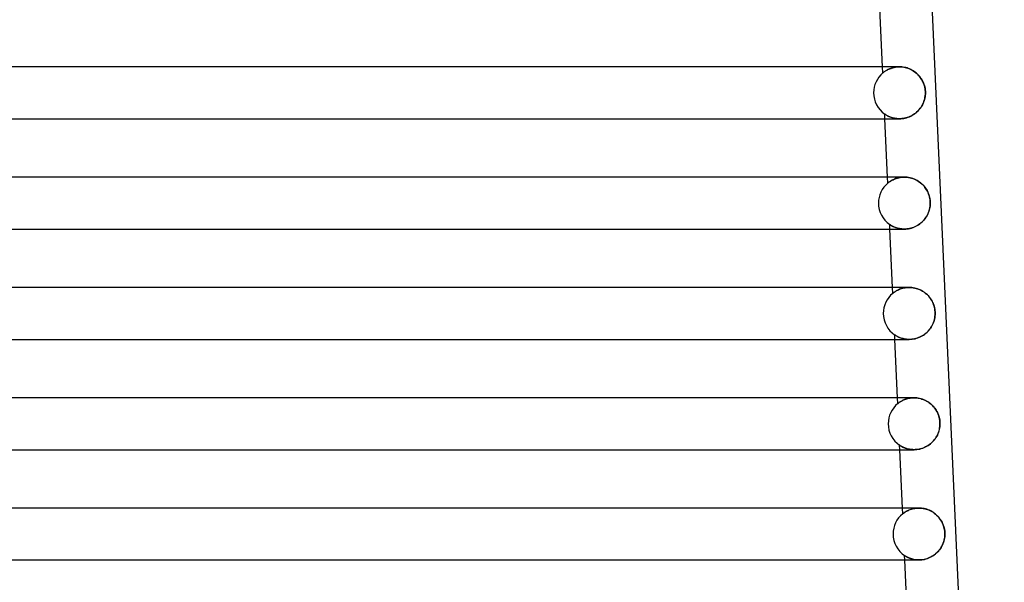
# Model space of a CAD drawing. Header units: millimetres. Extents: x -232 to 232, y -2 to 170.
# Tile 30 of 33: x 114 to 190, y 83 to 127. Entities that reach past the tile are written whole.
import ezdxf

# ---------------------------------------------------------------- set-up
doc = ezdxf.new("R2010")
doc.units = ezdxf.units.MM
doc.layers.add('HIDDEN', color=7, linetype='Continuous')
doc.layers.add('THICK', color=7, linetype='Continuous')

msp = doc.modelspace()

# ---------------------------------------------------------------- linework, layer by layer
at = {"layer": 'HIDDEN'}
for p, q in [((180.462, 122.53), (180.441, 123)), ((181.241, 122.936), (181.334, 122.958)), ((181.37, 122.965), (181.284, 122.947)), ((181.334, 122.958), (181.43, 122.976)), ((181.458, 122.98), (181.37, 122.965)), ((181.43, 122.976), (181.531, 122.989)), ((181.55, 122.991), (181.458, 122.98)), ((181.531, 122.989), (181.634, 122.997)), ((181.644, 122.998), (181.55, 122.991)), ((181.634, 122.997), (181.74, 123)), ((181.74, 123), (181.644, 122.998)), ((181.836, 122.998), (181.74, 123)), ((181.933, 122.991), (181.836, 122.998)), ((182.031, 122.979), (181.933, 122.991)), ((182.13, 122.961), (182.031, 122.979)), ((182.229, 122.939), (182.13, 122.961)), ((180.462, 122.53), (180.469, 122.536)), ((180.469, 122.536), (180.462, 122.53)), ((180.469, 122.536), (180.489, 122.553)), ((180.486, 122.55), (180.469, 122.536)), ((180.512, 122.571), (180.486, 122.55)), ((180.489, 122.553), (180.518, 122.576)), ((180.542, 122.594), (180.512, 122.571)), ((180.518, 122.576), (180.551, 122.602)), ((180.573, 122.618), (180.542, 122.594)), ((180.551, 122.602), (180.588, 122.629)), ((180.609, 122.643), (180.573, 122.618)), ((180.588, 122.629), (180.629, 122.658)), ((180.649, 122.671), (180.609, 122.643)), ((180.629, 122.658), (180.677, 122.689)), ((180.693, 122.699), (180.649, 122.671)), ((180.677, 122.689), (180.729, 122.722)), ((180.742, 122.729), (180.693, 122.699)), ((180.729, 122.722), (180.787, 122.755)), ((180.795, 122.759), (180.742, 122.729)), ((180.787, 122.755), (180.851, 122.788)), ((180.853, 122.79), (180.795, 122.759)), ((180.851, 122.788), (180.919, 122.821)), ((180.915, 122.819), (180.853, 122.79)), ((180.981, 122.848), (180.915, 122.819)), ((180.919, 122.821), (180.992, 122.853)), ((181.051, 122.876), (180.981, 122.848)), ((180.992, 122.853), (181.071, 122.883)), ((181.125, 122.902), (181.051, 122.876)), ((181.071, 122.883), (181.154, 122.911)), ((181.203, 122.926), (181.125, 122.902)), ((181.154, 122.911), (181.241, 122.936)), ((181.284, 122.947), (181.203, 122.926)), ((182.326, 122.912), (182.229, 122.939)), ((182.423, 122.879), (182.326, 122.912)), ((182.518, 122.842), (182.423, 122.879)), ((182.611, 122.8), (182.518, 122.842)), ((182.701, 122.754), (182.611, 122.8)), ((182.789, 122.703), (182.701, 122.754)), ((182.873, 122.647), (182.789, 122.703)), ((182.955, 122.588), (182.873, 122.647)), ((183.033, 122.526), (182.955, 122.588)), ((183.108, 122.459), (183.033, 122.526)), ((183.179, 122.39), (183.108, 122.459)), ((183.246, 122.317), (183.179, 122.39)), ((183.31, 122.24), (183.246, 122.317)), ((183.369, 122.161), (183.31, 122.24)), ((183.425, 122.08), (183.369, 122.161)), ((183.477, 121.995), (183.425, 122.08)), ((183.525, 121.906), (183.477, 121.995)), ((183.569, 121.815), (183.525, 121.906)), ((183.608, 121.721), (183.569, 121.815)), ((183.643, 121.624), (183.608, 121.721)), ((183.673, 121.524), (183.643, 121.624)), ((183.698, 121.422), (183.673, 121.524)), ((183.718, 121.318), (183.698, 121.422)), ((183.712, 120.648), (183.729, 120.764)), ((183.732, 121.213), (183.718, 121.318)), ((183.729, 120.764), (183.74, 120.882)), ((183.74, 121.107), (183.732, 121.213)), ((183.743, 121), (183.74, 121.107)), ((183.74, 120.882), (183.743, 121)), ((183.411, 119.9), (183.472, 119.998)), ((183.472, 119.998), (183.527, 120.099)), ((183.527, 120.099), (183.576, 120.203)), ((183.576, 120.203), (183.619, 120.31)), ((183.619, 120.31), (183.657, 120.42)), ((183.657, 120.42), (183.687, 120.533)), ((183.687, 120.533), (183.712, 120.648)), ((180.613, 119.355), (180.605, 119.36)), ((180.621, 119), (180.605, 119.36)), ((180.605, 119.36), (180.614, 119.354)), ((180.634, 119.341), (180.613, 119.355)), ((180.614, 119.354), (180.638, 119.337)), ((180.663, 119.321), (180.634, 119.341)), ((180.638, 119.337), (180.672, 119.315)), ((180.699, 119.298), (180.663, 119.321)), ((180.672, 119.315), (180.71, 119.291)), ((180.736, 119.275), (180.699, 119.298)), ((180.71, 119.291), (180.753, 119.265)), ((180.777, 119.252), (180.736, 119.275)), ((180.753, 119.265), (180.803, 119.238)), ((180.824, 119.226), (180.777, 119.252)), ((180.803, 119.238), (180.859, 119.208)), ((180.876, 119.2), (180.824, 119.226)), ((180.859, 119.208), (180.922, 119.178)), ((180.932, 119.173), (180.876, 119.2)), ((180.922, 119.178), (180.991, 119.148)), ((180.994, 119.147), (180.932, 119.173)), ((182.522, 119.16), (182.63, 119.209)), ((182.63, 119.209), (182.735, 119.266)), ((182.735, 119.266), (182.836, 119.328)), ((182.836, 119.328), (182.933, 119.395)), ((182.933, 119.395), (183.026, 119.468)), ((183.026, 119.468), (183.113, 119.546)), ((183.113, 119.546), (183.196, 119.628)), ((183.196, 119.628), (183.273, 119.715)), ((183.273, 119.715), (183.345, 119.806)), ((183.345, 119.806), (183.411, 119.9)), ((180.991, 119.148), (181.067, 119.119)), ((181.06, 119.121), (180.994, 119.147)), ((181.131, 119.097), (181.06, 119.121)), ((181.067, 119.119), (181.147, 119.091)), ((181.206, 119.074), (181.131, 119.097)), ((181.147, 119.091), (181.234, 119.066)), ((181.286, 119.053), (181.206, 119.074)), ((181.234, 119.066), (181.326, 119.044)), ((181.369, 119.035), (181.286, 119.053)), ((181.326, 119.044), (181.422, 119.026)), ((181.457, 119.021), (181.369, 119.035)), ((181.422, 119.026), (181.524, 119.012)), ((181.548, 119.009), (181.457, 119.021)), ((181.524, 119.012), (181.631, 119.003)), ((181.643, 119.002), (181.548, 119.009)), ((181.631, 119.003), (181.741, 119)), ((181.74, 119), (181.643, 119.002)), ((181.741, 119), (181.849, 119.003)), ((181.849, 119.003), (181.959, 119.012)), ((181.959, 119.012), (182.072, 119.028)), ((182.072, 119.028), (182.185, 119.05)), ((182.185, 119.05), (182.298, 119.08)), ((182.298, 119.08), (182.411, 119.116)), ((182.411, 119.116), (182.522, 119.16)), ((180.846, 114.037), (180.825, 114.5)), ((180.846, 114.037), (180.849, 114.041)), ((180.85, 114.041), (180.846, 114.037)), ((180.849, 114.041), (180.86, 114.05)), ((180.861, 114.05), (180.85, 114.041)), ((180.86, 114.05), (180.878, 114.064)), ((180.88, 114.066), (180.861, 114.05)), ((180.878, 114.064), (180.903, 114.084)), ((180.906, 114.086), (180.88, 114.066)), ((180.903, 114.084), (180.936, 114.109)), ((180.937, 114.11), (180.906, 114.086)), ((180.936, 114.109), (180.974, 114.137)), ((180.974, 114.136), (180.937, 114.11)), ((180.974, 114.137), (181.019, 114.168)), ((181.015, 114.165), (180.974, 114.136)), ((181.062, 114.196), (181.015, 114.165)), ((181.019, 114.168), (181.071, 114.201)), ((181.114, 114.227), (181.062, 114.196)), ((181.071, 114.201), (181.128, 114.236)), ((181.171, 114.26), (181.114, 114.227)), ((181.128, 114.236), (181.192, 114.271)), ((181.233, 114.292), (181.171, 114.26)), ((181.192, 114.271), (181.261, 114.306)), ((181.301, 114.324), (181.233, 114.292)), ((181.261, 114.306), (181.336, 114.34)), ((181.373, 114.355), (181.301, 114.324)), ((181.336, 114.34), (181.416, 114.372)), ((181.45, 114.385), (181.373, 114.355)), ((181.416, 114.372), (181.502, 114.403)), ((181.532, 114.412), (181.45, 114.385)), ((181.502, 114.403), (181.594, 114.43)), ((181.619, 114.437), (181.532, 114.412)), ((181.594, 114.43), (181.69, 114.454)), ((181.71, 114.458), (181.619, 114.437)), ((181.69, 114.454), (181.791, 114.473)), ((181.806, 114.476), (181.71, 114.458)), ((181.791, 114.473), (181.895, 114.488)), ((181.906, 114.489), (181.806, 114.476)), ((181.895, 114.488), (182.003, 114.497)), ((182.009, 114.497), (181.906, 114.489)), ((182.003, 114.497), (182.115, 114.5)), ((182.114, 114.5), (182.009, 114.497)), ((182.223, 114.497), (182.114, 114.5)), ((182.335, 114.488), (182.223, 114.497)), ((182.447, 114.472), (182.335, 114.488)), ((182.56, 114.45), (182.447, 114.472)), ((182.672, 114.421), (182.56, 114.45)), ((182.784, 114.385), (182.672, 114.421)), ((182.893, 114.342), (182.784, 114.385)), ((183, 114.293), (182.893, 114.342)), ((183.104, 114.238), (183, 114.293)), ((183.204, 114.177), (183.104, 114.238)), ((183.3, 114.111), (183.204, 114.177)), ((183.392, 114.039), (183.3, 114.111)), ((183.479, 113.963), (183.392, 114.039)), ((183.561, 113.882), (183.479, 113.963)), ((183.639, 113.796), (183.561, 113.882)), ((183.711, 113.706), (183.639, 113.796)), ((183.779, 113.612), (183.711, 113.706)), ((183.84, 113.515), (183.779, 113.612)), ((183.896, 113.414), (183.84, 113.515)), ((183.946, 113.309), (183.896, 113.414)), ((183.991, 113.201), (183.946, 113.309)), ((184.029, 113.089), (183.991, 113.201)), ((184.061, 112.975), (184.029, 113.089)), ((184.085, 112.859), (184.061, 112.975)), ((184.104, 112.741), (184.085, 112.859)), ((184.103, 112.258), (184.114, 112.379)), ((184.114, 112.621), (184.104, 112.741)), ((184.118, 112.5), (184.114, 112.621)), ((184.114, 112.379), (184.118, 112.5)), ((183.843, 111.49), (183.897, 111.59)), ((183.897, 111.59), (183.947, 111.692)), ((183.947, 111.692), (183.99, 111.799)), ((183.99, 111.799), (184.028, 111.909)), ((184.028, 111.909), (184.06, 112.022)), ((184.06, 112.022), (184.085, 112.139)), ((184.085, 112.139), (184.103, 112.258)), ((180.997, 110.848), (180.99, 110.854)), ((181.005, 110.5), (180.99, 110.854)), ((180.99, 110.854), (180.998, 110.847)), ((181.017, 110.835), (180.997, 110.848)), ((180.998, 110.847), (181.022, 110.831)), ((181.046, 110.816), (181.017, 110.835)), ((181.022, 110.831), (181.056, 110.809)), ((181.079, 110.795), (181.046, 110.816)), ((183.112, 110.767), (183.212, 110.828)), ((183.212, 110.828), (183.308, 110.896)), ((183.308, 110.896), (183.4, 110.968)), ((183.4, 110.968), (183.487, 111.045)), ((183.487, 111.045), (183.569, 111.126)), ((183.569, 111.126), (183.645, 111.212)), ((183.645, 111.212), (183.717, 111.301)), ((183.717, 111.301), (183.782, 111.394)), ((183.782, 111.394), (183.843, 111.49)), ((181.056, 110.809), (181.096, 110.785)), ((181.114, 110.773), (181.079, 110.795)), ((181.096, 110.785), (181.139, 110.759)), ((181.155, 110.75), (181.114, 110.773)), ((181.139, 110.759), (181.189, 110.732)), ((181.201, 110.725), (181.155, 110.75)), ((181.189, 110.732), (181.245, 110.703)), ((181.252, 110.699), (181.201, 110.725)), ((181.245, 110.703), (181.308, 110.673)), ((181.308, 110.673), (181.252, 110.699)), ((181.369, 110.647), (181.308, 110.673)), ((181.308, 110.673), (181.377, 110.644)), ((181.435, 110.621), (181.369, 110.647)), ((181.377, 110.644), (181.451, 110.615)), ((181.505, 110.597), (181.435, 110.621)), ((181.451, 110.615), (181.531, 110.589)), ((181.58, 110.574), (181.505, 110.597)), ((181.531, 110.589), (181.617, 110.564)), ((181.659, 110.554), (181.58, 110.574)), ((181.617, 110.564), (181.708, 110.543)), ((181.743, 110.536), (181.659, 110.554)), ((181.708, 110.543), (181.803, 110.525)), ((181.831, 110.521), (181.743, 110.536)), ((181.803, 110.525), (181.903, 110.512)), ((181.922, 110.51), (181.831, 110.521)), ((181.903, 110.512), (182.008, 110.503)), ((182.017, 110.502), (181.922, 110.51)), ((182.008, 110.503), (182.116, 110.5)), ((182.115, 110.5), (182.017, 110.502)), ((182.116, 110.5), (182.225, 110.503)), ((182.225, 110.503), (182.336, 110.512)), ((182.336, 110.512), (182.449, 110.528)), ((182.449, 110.528), (182.563, 110.551)), ((182.563, 110.551), (182.676, 110.581)), ((182.676, 110.581), (182.789, 110.617)), ((182.789, 110.617), (182.899, 110.661)), ((182.899, 110.661), (183.007, 110.711)), ((183.007, 110.711), (183.112, 110.767)), ((181.229, 105.545), (181.209, 106)), ((181.229, 105.545), (181.237, 105.551)), ((181.236, 105.55), (181.229, 105.545)), ((181.256, 105.566), (181.236, 105.55)), ((181.237, 105.551), (181.256, 105.566)), ((181.256, 105.566), (181.284, 105.588)), ((181.284, 105.588), (181.256, 105.566)), ((181.284, 105.588), (181.316, 105.613)), ((181.317, 105.613), (181.284, 105.588)), ((181.316, 105.613), (181.352, 105.638)), ((181.354, 105.64), (181.317, 105.613)), ((181.352, 105.638), (181.393, 105.667)), ((181.394, 105.668), (181.354, 105.64)), ((181.393, 105.667), (181.44, 105.697)), ((181.44, 105.698), (181.394, 105.668)), ((181.44, 105.697), (181.492, 105.729)), ((181.492, 105.729), (181.44, 105.698)), ((181.492, 105.729), (181.55, 105.762)), ((181.549, 105.761), (181.492, 105.729)), ((181.611, 105.793), (181.549, 105.761)), ((181.55, 105.762), (181.613, 105.794)), ((181.678, 105.825), (181.611, 105.793)), ((181.613, 105.794), (181.68, 105.826)), ((181.75, 105.856), (181.678, 105.825)), ((181.68, 105.826), (181.753, 105.857)), ((181.827, 105.885), (181.75, 105.856)), ((181.753, 105.857), (181.831, 105.887)), ((181.909, 105.913), (181.827, 105.885)), ((181.831, 105.887), (181.913, 105.914)), ((181.995, 105.937), (181.909, 105.913)), ((181.913, 105.914), (181.999, 105.938)), ((182.087, 105.958), (181.995, 105.937)), ((181.999, 105.938), (182.09, 105.959)), ((182.183, 105.976), (182.087, 105.958)), ((182.09, 105.959), (182.186, 105.976)), ((182.282, 105.989), (182.183, 105.976)), ((182.186, 105.976), (182.284, 105.989)), ((182.385, 105.997), (182.282, 105.989)), ((182.284, 105.989), (182.386, 105.997)), ((182.49, 106), (182.385, 105.997)), ((182.386, 105.997), (182.49, 106)), ((182.595, 105.997), (182.49, 106)), ((182.702, 105.989), (182.595, 105.997)), ((182.809, 105.974), (182.702, 105.989)), ((182.918, 105.954), (182.809, 105.974)), ((183.026, 105.927), (182.918, 105.954)), ((183.133, 105.893), (183.026, 105.927)), ((183.239, 105.854), (183.133, 105.893)), ((183.343, 105.809), (183.239, 105.854)), ((183.444, 105.758), (183.343, 105.809)), ((183.541, 105.701), (183.444, 105.758)), ((183.636, 105.639), (183.541, 105.701)), ((183.726, 105.572), (183.636, 105.639)), ((183.812, 105.501), (183.726, 105.572)), ((183.894, 105.424), (183.812, 105.501)), ((183.972, 105.344), (183.894, 105.424)), ((184.044, 105.26), (183.972, 105.344)), ((184.112, 105.172), (184.044, 105.26)), ((184.175, 105.08), (184.112, 105.172)), ((184.233, 104.985), (184.175, 105.08)), ((184.285, 104.886), (184.233, 104.985)), ((184.332, 104.784), (184.285, 104.886)), ((184.374, 104.679), (184.332, 104.784)), ((184.41, 104.57), (184.374, 104.679)), ((184.439, 104.46), (184.41, 104.57)), ((184.463, 104.347), (184.439, 104.46)), ((184.479, 104.233), (184.463, 104.347)), ((184.49, 104.117), (184.479, 104.233)), ((184.493, 104), (184.49, 104.117)), ((184.49, 103.884), (184.493, 104)), ((184.33, 103.212), (184.372, 103.319)), ((184.372, 103.319), (184.409, 103.428)), ((184.409, 103.428), (184.439, 103.539)), ((184.439, 103.539), (184.462, 103.652)), ((184.462, 103.652), (184.479, 103.767)), ((184.479, 103.767), (184.49, 103.884)), ((183.694, 102.403), (183.786, 102.477)), ((183.786, 102.477), (183.873, 102.555)), ((183.873, 102.555), (183.955, 102.638)), ((183.955, 102.638), (184.031, 102.725)), ((184.031, 102.725), (184.102, 102.816)), ((184.102, 102.816), (184.168, 102.91)), ((184.168, 102.91), (184.228, 103.008)), ((184.228, 103.008), (184.282, 103.109)), ((184.282, 103.109), (184.33, 103.212)), ((181.381, 102.342), (181.374, 102.347)), ((181.39, 102), (181.374, 102.347)), ((181.374, 102.347), (181.38, 102.343)), ((181.38, 102.343), (181.399, 102.33)), ((181.4, 102.33), (181.381, 102.342)), ((181.399, 102.33), (181.427, 102.312)), ((181.426, 102.312), (181.4, 102.33)), ((181.458, 102.292), (181.426, 102.312)), ((181.427, 102.312), (181.464, 102.289)), ((181.492, 102.272), (181.458, 102.292)), ((181.464, 102.289), (181.506, 102.264)), ((181.532, 102.249), (181.492, 102.272)), ((181.506, 102.264), (181.555, 102.236)), ((181.578, 102.224), (181.532, 102.249)), ((181.555, 102.236), (181.61, 102.208)), ((181.628, 102.199), (181.578, 102.224)), ((181.61, 102.208), (181.672, 102.178)), ((181.684, 102.173), (181.628, 102.199)), ((181.672, 102.178), (181.741, 102.148)), ((181.744, 102.147), (181.684, 102.173)), ((181.741, 102.148), (181.816, 102.119)), ((181.81, 102.121), (181.744, 102.147)), ((181.88, 102.097), (181.81, 102.121)), ((181.816, 102.119), (181.897, 102.092)), ((181.954, 102.074), (181.88, 102.097)), ((181.897, 102.092), (181.983, 102.066)), ((182.034, 102.054), (181.954, 102.074)), ((181.983, 102.066), (182.075, 102.044)), ((182.117, 102.036), (182.034, 102.054)), ((182.075, 102.044), (182.172, 102.026)), ((182.205, 102.021), (182.117, 102.036)), ((182.172, 102.026), (182.274, 102.012)), ((182.297, 102.01), (182.205, 102.021)), ((182.274, 102.012), (182.38, 102.003)), ((182.392, 102.002), (182.297, 102.01)), ((182.38, 102.003), (182.491, 102)), ((182.49, 102), (182.392, 102.002)), ((182.491, 102), (182.601, 102.003)), ((182.601, 102.003), (182.713, 102.012)), ((182.713, 102.012), (182.827, 102.029)), ((182.827, 102.029), (182.942, 102.052)), ((182.942, 102.052), (183.057, 102.082)), ((183.057, 102.082), (183.171, 102.12)), ((183.171, 102.12), (183.282, 102.164)), ((183.282, 102.164), (183.391, 102.215)), ((183.391, 102.215), (183.496, 102.272)), ((183.496, 102.272), (183.597, 102.335)), ((183.597, 102.335), (183.694, 102.403)), ((181.613, 97.052), (181.593, 97.5)), ((181.711, 97.127), (181.749, 97.154)), ((181.753, 97.156), (181.717, 97.131)), ((181.749, 97.154), (181.791, 97.182)), ((181.794, 97.184), (181.753, 97.156)), ((181.791, 97.182), (181.838, 97.212)), ((181.84, 97.213), (181.794, 97.184)), ((181.838, 97.212), (181.891, 97.243)), ((181.891, 97.243), (181.84, 97.213)), ((181.891, 97.243), (181.948, 97.274)), ((181.947, 97.274), (181.891, 97.243)), ((182.008, 97.304), (181.947, 97.274)), ((181.948, 97.274), (182.011, 97.305)), ((182.074, 97.334), (182.008, 97.304)), ((182.011, 97.305), (182.078, 97.336)), ((182.144, 97.364), (182.074, 97.334)), ((182.078, 97.336), (182.149, 97.366)), ((182.219, 97.391), (182.144, 97.364)), ((182.149, 97.366), (182.226, 97.394)), ((182.299, 97.417), (182.219, 97.391)), ((182.226, 97.394), (182.306, 97.419)), ((182.384, 97.441), (182.299, 97.417)), ((182.306, 97.419), (182.391, 97.442)), ((182.473, 97.461), (182.384, 97.441)), ((182.391, 97.442), (182.479, 97.462)), ((182.566, 97.477), (182.473, 97.461)), ((182.479, 97.462), (182.571, 97.478)), ((182.662, 97.49), (182.566, 97.477)), ((182.571, 97.478), (182.667, 97.49)), ((182.762, 97.497), (182.662, 97.49)), ((182.667, 97.49), (182.765, 97.497)), ((182.865, 97.5), (182.762, 97.497)), ((182.765, 97.497), (182.866, 97.5)), ((182.971, 97.497), (182.865, 97.5)), ((183.079, 97.488), (182.971, 97.497)), ((183.189, 97.474), (183.079, 97.488)), ((183.299, 97.452), (183.189, 97.474)), ((183.41, 97.424), (183.299, 97.452)), ((183.519, 97.39), (183.41, 97.424)), ((183.628, 97.348), (183.519, 97.39)), ((183.734, 97.301), (183.628, 97.348)), ((183.838, 97.247), (183.734, 97.301)), ((183.938, 97.187), (183.838, 97.247)), ((184.035, 97.122), (183.938, 97.187)), ((181.619, 97.056), (181.613, 97.052)), ((181.613, 97.052), (181.618, 97.055)), ((181.618, 97.055), (181.631, 97.066)), ((181.635, 97.069), (181.619, 97.056)), ((181.631, 97.066), (181.652, 97.082)), ((181.658, 97.088), (181.635, 97.069)), ((181.652, 97.082), (181.679, 97.103)), ((181.686, 97.109), (181.658, 97.088)), ((181.679, 97.103), (181.711, 97.127)), ((181.717, 97.131), (181.686, 97.109)), ((184.127, 97.051), (184.035, 97.122)), ((184.215, 96.975), (184.127, 97.051)), ((184.299, 96.895), (184.215, 96.975)), ((184.377, 96.81), (184.299, 96.895)), ((184.451, 96.72), (184.377, 96.81)), ((184.519, 96.627), (184.451, 96.72)), ((184.582, 96.529), (184.519, 96.627)), ((184.639, 96.427), (184.582, 96.529)), ((184.691, 96.322), (184.639, 96.427)), ((184.736, 96.212), (184.691, 96.322)), ((184.775, 96.1), (184.736, 96.212)), ((184.808, 95.984), (184.775, 96.1)), ((184.834, 95.866), (184.808, 95.984)), ((184.853, 95.746), (184.834, 95.866)), ((184.864, 95.623), (184.853, 95.746)), ((184.759, 94.852), (184.792, 94.956)), ((184.792, 94.956), (184.819, 95.062)), ((184.819, 95.062), (184.84, 95.17)), ((184.84, 95.17), (184.856, 95.28)), ((184.856, 95.28), (184.865, 95.39)), ((184.868, 95.5), (184.864, 95.623)), ((184.865, 95.39), (184.868, 95.5)), ((184.3, 94.107), (184.376, 94.189)), ((184.376, 94.189), (184.446, 94.275)), ((184.446, 94.275), (184.512, 94.364)), ((184.512, 94.364), (184.572, 94.456)), ((184.572, 94.456), (184.627, 94.551)), ((184.627, 94.551), (184.677, 94.649)), ((184.677, 94.649), (184.721, 94.749)), ((184.721, 94.749), (184.759, 94.852)), ((181.764, 93.837), (181.758, 93.841)), ((181.774, 93.5), (181.758, 93.841)), ((181.758, 93.841), (181.764, 93.837)), ((181.78, 93.826), (181.764, 93.837)), ((181.764, 93.837), (181.782, 93.825)), ((181.803, 93.812), (181.78, 93.826)), ((181.782, 93.825), (181.809, 93.807)), ((181.83, 93.794), (181.803, 93.812)), ((181.809, 93.807), (181.845, 93.785)), ((181.861, 93.775), (181.83, 93.794)), ((181.845, 93.785), (181.888, 93.76)), ((181.896, 93.755), (181.861, 93.775)), ((181.888, 93.76), (181.936, 93.733)), ((181.937, 93.733), (181.896, 93.755)), ((181.936, 93.733), (181.991, 93.705)), ((181.982, 93.709), (181.937, 93.733)), ((182.032, 93.685), (181.982, 93.709)), ((181.991, 93.705), (182.053, 93.675)), ((182.087, 93.66), (182.032, 93.685)), ((182.053, 93.675), (182.122, 93.646)), ((182.146, 93.636), (182.087, 93.66)), ((182.122, 93.646), (182.196, 93.617)), ((182.21, 93.612), (182.146, 93.636)), ((182.196, 93.617), (182.277, 93.59)), ((182.278, 93.59), (182.21, 93.612)), ((182.277, 93.59), (182.363, 93.565)), ((182.35, 93.569), (182.278, 93.59)), ((182.426, 93.55), (182.35, 93.569)), ((182.363, 93.565), (182.454, 93.543)), ((182.507, 93.533), (182.426, 93.55)), ((182.454, 93.543), (182.551, 93.525)), ((182.592, 93.519), (182.507, 93.533)), ((182.551, 93.525), (182.652, 93.512)), ((182.68, 93.509), (182.592, 93.519)), ((182.652, 93.512), (182.757, 93.503)), ((182.771, 93.502), (182.68, 93.509)), ((182.757, 93.503), (182.866, 93.5)), ((182.866, 93.5), (182.771, 93.502)), ((182.866, 93.5), (182.975, 93.503)), ((182.975, 93.503), (183.085, 93.512)), ((183.085, 93.512), (183.197, 93.528)), ((183.197, 93.528), (183.31, 93.55)), ((183.31, 93.55), (183.422, 93.579)), ((183.422, 93.579), (183.533, 93.615)), ((183.533, 93.615), (183.642, 93.657)), ((183.642, 93.657), (183.748, 93.706)), ((183.748, 93.706), (183.851, 93.76)), ((183.851, 93.76), (183.95, 93.82)), ((183.95, 93.82), (184.044, 93.885)), ((184.044, 93.885), (184.134, 93.955)), ((184.134, 93.955), (184.219, 94.029)), ((184.219, 94.029), (184.3, 94.107)), ((181.997, 88.559), (181.977, 89)), ((182.403, 88.814), (182.342, 88.784)), ((182.362, 88.794), (182.429, 88.825)), ((182.469, 88.843), (182.403, 88.814)), ((182.429, 88.825), (182.5, 88.856)), ((182.539, 88.871), (182.469, 88.843)), ((182.5, 88.856), (182.577, 88.885)), ((182.613, 88.898), (182.539, 88.871)), ((182.577, 88.885), (182.659, 88.913)), ((182.692, 88.922), (182.613, 88.898)), ((182.659, 88.913), (182.746, 88.937)), ((182.774, 88.944), (182.692, 88.922)), ((182.746, 88.937), (182.837, 88.958)), ((182.861, 88.963), (182.774, 88.944)), ((182.837, 88.958), (182.932, 88.976)), ((182.951, 88.979), (182.861, 88.963)), ((182.932, 88.976), (183.031, 88.989)), ((183.045, 88.99), (182.951, 88.979)), ((183.031, 88.989), (183.133, 88.997)), ((183.141, 88.998), (183.045, 88.99)), ((183.133, 88.997), (183.24, 89)), ((183.24, 89), (183.141, 88.998)), ((183.341, 88.997), (183.24, 89)), ((183.241, 89), (183.24, 89)), ((183.442, 88.99), (183.341, 88.997)), ((183.546, 88.976), (183.442, 88.99)), ((183.649, 88.958), (183.546, 88.976)), ((183.752, 88.933), (183.649, 88.958)), ((183.854, 88.903), (183.752, 88.933)), ((183.955, 88.867), (183.854, 88.903)), ((184.054, 88.827), (183.955, 88.867)), ((184.15, 88.781), (184.054, 88.827)), ((181.997, 88.559), (182, 88.561)), ((182, 88.561), (181.997, 88.559)), ((182, 88.561), (182.009, 88.569)), ((182.009, 88.569), (182, 88.561)), ((182.009, 88.569), (182.025, 88.581)), ((182.025, 88.581), (182.009, 88.569)), ((182.025, 88.581), (182.047, 88.598)), ((182.046, 88.598), (182.025, 88.581)), ((182.074, 88.618), (182.046, 88.598)), ((182.047, 88.598), (182.075, 88.619)), ((182.106, 88.642), (182.074, 88.618)), ((182.075, 88.619), (182.109, 88.643)), ((182.144, 88.667), (182.106, 88.642)), ((182.109, 88.643), (182.149, 88.671)), ((182.187, 88.695), (182.144, 88.667)), ((182.149, 88.671), (182.194, 88.7)), ((182.234, 88.724), (182.187, 88.695)), ((182.194, 88.7), (182.244, 88.73)), ((182.286, 88.754), (182.234, 88.724)), ((182.244, 88.73), (182.3, 88.762)), ((182.342, 88.784), (182.286, 88.754)), ((182.3, 88.762), (182.362, 88.794)), ((184.243, 88.73), (184.15, 88.781)), ((184.334, 88.674), (184.243, 88.73)), ((184.42, 88.614), (184.334, 88.674)), ((184.503, 88.55), (184.42, 88.614)), ((184.583, 88.482), (184.503, 88.55)), ((184.658, 88.411), (184.583, 88.482)), ((184.73, 88.335), (184.658, 88.411)), ((184.797, 88.256), (184.73, 88.335)), ((184.86, 88.174), (184.797, 88.256)), ((184.919, 88.089), (184.86, 88.174)), ((184.973, 88.001), (184.919, 88.089)), ((185.023, 87.91), (184.973, 88.001)), ((185.068, 87.817), (185.023, 87.91)), ((185.108, 87.721), (185.068, 87.817)), ((185.143, 87.623), (185.108, 87.721)), ((185.173, 87.523), (185.143, 87.623)), ((185.198, 87.421), (185.173, 87.523)), ((185.218, 87.317), (185.198, 87.421)), ((185.232, 87.211), (185.218, 87.317)), ((185.155, 86.417), (185.186, 86.529)), ((185.186, 86.529), (185.211, 86.644)), ((185.211, 86.644), (185.229, 86.761)), ((185.229, 86.761), (185.239, 86.88)), ((185.24, 87.106), (185.232, 87.211)), ((185.239, 86.88), (185.243, 87)), ((185.243, 87), (185.24, 87.106)), ((184.767, 85.707), (184.839, 85.798)), ((184.839, 85.798), (184.907, 85.893)), ((184.907, 85.893), (184.968, 85.991)), ((184.968, 85.991), (185.024, 86.093)), ((185.024, 86.093), (185.074, 86.198)), ((185.074, 86.198), (185.118, 86.306)), ((185.118, 86.306), (185.155, 86.417)), ((182.146, 85.332), (182.142, 85.335)), ((182.158, 85), (182.142, 85.335)), ((182.142, 85.335), (182.147, 85.331)), ((182.156, 85.325), (182.146, 85.332)), ((182.147, 85.331), (182.162, 85.322)), ((182.174, 85.314), (182.156, 85.325)), ((182.162, 85.322), (182.184, 85.307)), ((182.198, 85.299), (182.174, 85.314)), ((182.184, 85.307), (182.215, 85.288)), ((182.229, 85.28), (182.198, 85.299)), ((182.215, 85.288), (182.252, 85.266)), ((182.266, 85.258), (182.229, 85.28)), ((182.252, 85.266), (182.295, 85.242)), ((182.309, 85.234), (182.266, 85.258)), ((182.295, 85.242), (182.343, 85.216)), ((182.359, 85.209), (182.309, 85.234)), ((182.343, 85.216), (182.398, 85.19)), ((182.414, 85.182), (182.359, 85.209)), ((182.398, 85.19), (182.458, 85.162)), ((182.474, 85.155), (182.414, 85.182)), ((182.458, 85.162), (182.525, 85.135)), ((182.54, 85.129), (182.474, 85.155)), ((182.525, 85.135), (182.597, 85.108)), ((182.612, 85.103), (182.54, 85.129)), ((182.597, 85.108), (182.674, 85.083)), ((182.688, 85.079), (182.612, 85.103)), ((182.674, 85.083), (182.757, 85.06)), ((182.769, 85.057), (182.688, 85.079)), ((182.757, 85.06), (182.845, 85.04)), ((182.855, 85.038), (182.769, 85.057)), ((182.845, 85.04), (182.937, 85.024)), ((182.946, 85.022), (182.855, 85.038)), ((182.937, 85.024), (183.034, 85.011)), ((183.041, 85.01), (182.946, 85.022)), ((183.034, 85.011), (183.135, 85.003)), ((183.139, 85.003), (183.041, 85.01)), ((183.347, 85.003), (183.456, 85.012)), ((183.456, 85.012), (183.566, 85.027)), ((183.566, 85.027), (183.678, 85.049)), ((183.678, 85.049), (183.79, 85.077)), ((183.79, 85.077), (183.902, 85.113)), ((183.902, 85.113), (184.012, 85.155)), ((184.012, 85.155), (184.12, 85.204)), ((184.12, 85.204), (184.225, 85.26)), ((184.225, 85.26), (184.327, 85.322)), ((184.327, 85.322), (184.424, 85.389)), ((184.424, 85.389), (184.517, 85.461)), ((184.517, 85.461), (184.605, 85.539)), ((184.605, 85.539), (184.688, 85.621)), ((184.688, 85.621), (184.767, 85.707)), ((183.135, 85.003), (183.241, 85)), ((183.24, 85), (183.139, 85.003)), ((183.241, 85), (183.347, 85.003))]:
    msp.add_line(p, q, dxfattribs=at)
for centre, start, end in [((181.75, 121), 130.09219, 180.00002), ((181.75, 121), 180.00002, 235.08156), ((182.125, 112.5), 129.76675, 180.00002), ((182.125, 112.5), 180.00002, 235.40718), ((182.5, 104), 129.4428, 180.00002), ((182.5, 104), 180.00002, 235.7309), ((182.875, 95.5), 129.12034, 179.99998), ((182.875, 95.5), 179.99998, 236.05353), ((183.25, 87), 128.79925, 180.00002), ((183.25, 87), 180.00002, 236.37444)]:
    msp.add_arc(centre, 2, start, end, dxfattribs=at)
at = {"layer": 'THICK'}
for p, q in [((182.435, 167.493), (189.826, 3.905)), ((180.441, 123), (180.237, 127.5)), ((181.74, 123), (2, 123)), ((181.74, 123), (181.848, 122.997)), ((181.848, 122.997), (181.958, 122.988)), ((181.958, 122.988), (182.069, 122.973)), ((182.069, 122.973), (182.18, 122.951)), ((182.18, 122.951), (182.29, 122.923)), ((182.29, 122.923), (182.399, 122.888)), ((182.399, 122.888), (182.506, 122.847)), ((182.506, 122.847), (182.61, 122.8)), ((182.61, 122.8), (182.711, 122.748)), ((182.711, 122.748), (182.808, 122.69)), ((182.808, 122.69), (182.902, 122.628)), ((182.902, 122.628), (182.992, 122.56)), ((182.992, 122.56), (183.077, 122.488)), ((183.077, 122.488), (183.158, 122.411)), ((183.158, 122.411), (183.234, 122.33)), ((183.234, 122.33), (183.305, 122.246)), ((183.305, 122.246), (183.372, 122.158)), ((183.372, 122.158), (183.434, 122.066)), ((183.434, 122.066), (183.49, 121.971)), ((183.49, 121.971), (183.541, 121.873)), ((183.541, 121.873), (183.587, 121.772)), ((183.587, 121.772), (183.628, 121.668)), ((183.628, 121.668), (183.663, 121.561)), ((183.663, 121.561), (183.691, 121.451)), ((183.691, 121.451), (183.714, 121.34)), ((183.717, 120.681), (183.697, 120.577)), ((183.714, 121.34), (183.73, 121.228)), ((183.731, 120.786), (183.717, 120.681)), ((183.73, 121.228), (183.74, 121.114)), ((183.74, 120.893), (183.731, 120.786)), ((183.74, 121.114), (183.743, 121)), ((183.743, 121), (183.74, 120.893)), ((183.47, 119.994), (183.415, 119.906)), ((183.52, 120.085), (183.47, 119.994)), ((183.565, 120.179), (183.52, 120.085)), ((183.606, 120.275), (183.565, 120.179)), ((183.642, 120.373), (183.606, 120.275)), ((183.672, 120.474), (183.642, 120.373)), ((183.697, 120.577), (183.672, 120.474)), ((182.539, 119.167), (182.44, 119.127)), ((182.636, 119.212), (182.539, 119.167)), ((182.73, 119.263), (182.636, 119.212)), ((182.821, 119.318), (182.73, 119.263)), ((182.909, 119.378), (182.821, 119.318)), ((182.994, 119.442), (182.909, 119.378)), ((183.075, 119.511), (182.994, 119.442)), ((183.151, 119.583), (183.075, 119.511)), ((183.224, 119.659), (183.151, 119.583)), ((183.292, 119.738), (183.224, 119.659)), ((183.356, 119.821), (183.292, 119.738)), ((183.415, 119.906), (183.356, 119.821)), ((2, 119), (181.741, 119)), ((180.825, 114.5), (180.621, 119)), ((181.836, 119.002), (181.74, 119)), ((181.935, 119.009), (181.836, 119.002)), ((182.035, 119.022), (181.935, 119.009)), ((182.136, 119.04), (182.035, 119.022)), ((182.238, 119.063), (182.136, 119.04)), ((182.339, 119.092), (182.238, 119.063)), ((182.44, 119.127), (182.339, 119.092)), ((182.115, 114.5), (2, 114.5)), ((182.115, 114.5), (182.225, 114.497)), ((182.225, 114.497), (182.337, 114.488)), ((182.337, 114.488), (182.449, 114.472)), ((182.449, 114.472), (182.562, 114.449)), ((182.562, 114.449), (182.673, 114.42)), ((182.673, 114.42), (182.783, 114.385)), ((182.783, 114.385), (182.891, 114.343)), ((182.891, 114.343), (182.995, 114.295)), ((182.995, 114.295), (183.096, 114.242)), ((183.096, 114.242), (183.194, 114.184)), ((183.194, 114.184), (183.288, 114.12)), ((183.288, 114.12), (183.377, 114.052)), ((183.377, 114.052), (183.462, 113.979)), ((183.462, 113.979), (183.542, 113.902)), ((183.542, 113.902), (183.617, 113.821)), ((183.617, 113.821), (183.688, 113.736)), ((183.688, 113.736), (183.754, 113.648)), ((183.754, 113.648), (183.815, 113.556)), ((183.815, 113.556), (183.871, 113.461)), ((183.871, 113.461), (183.921, 113.363)), ((183.921, 113.363), (183.967, 113.262)), ((183.967, 113.262), (184.006, 113.158)), ((184.006, 113.158), (184.04, 113.053)), ((184.04, 113.053), (184.068, 112.945)), ((184.068, 112.945), (184.09, 112.836)), ((184.09, 112.836), (184.105, 112.725)), ((184.105, 112.725), (184.115, 112.612)), ((184.115, 112.387), (184.105, 112.276)), ((184.115, 112.612), (184.118, 112.5)), ((184.118, 112.5), (184.115, 112.387)), ((183.924, 111.644), (183.875, 111.547)), ((183.968, 111.743), (183.924, 111.644)), ((184.007, 111.845), (183.968, 111.743)), ((184.04, 111.95), (184.007, 111.845)), ((184.068, 112.056), (184.04, 111.95)), ((184.09, 112.165), (184.068, 112.056)), ((184.105, 112.276), (184.09, 112.165)), ((183.219, 110.833), (183.125, 110.774)), ((183.309, 110.896), (183.219, 110.833)), ((183.395, 110.964), (183.309, 110.896)), ((183.477, 111.036), (183.395, 110.964)), ((183.555, 111.112), (183.477, 111.036)), ((183.629, 111.192), (183.555, 111.112)), ((183.697, 111.276), (183.629, 111.192)), ((183.762, 111.363), (183.697, 111.276)), ((183.821, 111.454), (183.762, 111.363)), ((183.875, 111.547), (183.821, 111.454)), ((2, 110.5), (182.116, 110.5)), ((181.209, 106), (181.005, 110.5)), ((182.213, 110.502), (182.115, 110.5)), ((182.313, 110.51), (182.213, 110.502)), ((182.415, 110.523), (182.313, 110.51)), ((182.518, 110.541), (182.415, 110.523)), ((182.622, 110.565), (182.518, 110.541)), ((182.725, 110.596), (182.622, 110.565)), ((182.828, 110.632), (182.725, 110.596)), ((182.929, 110.674), (182.828, 110.632)), ((183.029, 110.721), (182.929, 110.674)), ((183.125, 110.774), (183.029, 110.721)), ((182.49, 106), (2, 106)), ((182.49, 106), (182.595, 105.997)), ((182.595, 105.997), (182.702, 105.989)), ((182.702, 105.989), (182.81, 105.974)), ((182.81, 105.974), (182.917, 105.954)), ((182.917, 105.954), (183.024, 105.927)), ((183.024, 105.927), (183.13, 105.895)), ((183.13, 105.895), (183.233, 105.856)), ((183.233, 105.856), (183.334, 105.813)), ((183.334, 105.813), (183.432, 105.764)), ((183.432, 105.764), (183.527, 105.71)), ((183.527, 105.71), (183.618, 105.651)), ((183.618, 105.651), (183.705, 105.588)), ((183.705, 105.588), (183.789, 105.521)), ((183.789, 105.521), (183.868, 105.449)), ((183.868, 105.449), (183.944, 105.374)), ((183.944, 105.374), (184.014, 105.296)), ((184.014, 105.296), (184.081, 105.214)), ((184.081, 105.214), (184.143, 105.128)), ((184.143, 105.128), (184.2, 105.04)), ((184.2, 105.04), (184.253, 104.948)), ((184.253, 104.948), (184.301, 104.853)), ((184.301, 104.853), (184.345, 104.754)), ((184.345, 104.754), (184.383, 104.653)), ((184.383, 104.653), (184.416, 104.548)), ((184.416, 104.548), (184.444, 104.441)), ((184.444, 104.441), (184.465, 104.332)), ((184.465, 104.332), (184.481, 104.222)), ((184.481, 104.222), (184.49, 104.111)), ((184.49, 104.111), (184.493, 104)), ((184.493, 104), (184.49, 103.887)), ((184.342, 103.241), (184.298, 103.142)), ((184.381, 103.344), (184.342, 103.241)), ((184.415, 103.448), (184.381, 103.344)), ((184.443, 103.555), (184.415, 103.448)), ((184.464, 103.664), (184.443, 103.555)), ((184.48, 103.775), (184.464, 103.664)), ((184.49, 103.887), (184.48, 103.775)), ((183.85, 102.534), (183.768, 102.462)), ((183.928, 102.61), (183.85, 102.534)), ((184.002, 102.69), (183.928, 102.61)), ((184.071, 102.774), (184.002, 102.69)), ((184.135, 102.861), (184.071, 102.774)), ((184.194, 102.952), (184.135, 102.861)), ((184.249, 103.045), (184.194, 102.952)), ((184.298, 103.142), (184.249, 103.045)), ((2, 102), (182.491, 102)), ((181.593, 97.5), (181.39, 102)), ((182.587, 102.002), (182.49, 102)), ((182.687, 102.01), (182.587, 102.002)), ((182.788, 102.022), (182.687, 102.01)), ((182.891, 102.041), (182.788, 102.022)), ((182.994, 102.065), (182.891, 102.041)), ((183.098, 102.095), (182.994, 102.065)), ((183.2, 102.131), (183.098, 102.095)), ((183.301, 102.172), (183.2, 102.131)), ((183.401, 102.22), (183.301, 102.172)), ((183.497, 102.273), (183.401, 102.22)), ((183.591, 102.331), (183.497, 102.273)), ((183.681, 102.394), (183.591, 102.331)), ((183.768, 102.462), (183.681, 102.394)), ((182.866, 97.5), (2, 97.5)), ((182.866, 97.5), (182.967, 97.497)), ((182.967, 97.497), (183.069, 97.49)), ((183.069, 97.49), (183.173, 97.476)), ((183.173, 97.476), (183.276, 97.457)), ((183.276, 97.457), (183.379, 97.433)), ((183.379, 97.433), (183.48, 97.403)), ((183.48, 97.403), (183.58, 97.368)), ((183.58, 97.368), (183.676, 97.328)), ((183.676, 97.328), (183.771, 97.283)), ((183.771, 97.283), (183.862, 97.233)), ((183.862, 97.233), (183.95, 97.18)), ((183.95, 97.18), (184.035, 97.122)), ((184.035, 97.122), (184.116, 97.061)), ((184.116, 97.061), (184.193, 96.995)), ((184.193, 96.995), (184.267, 96.927)), ((184.267, 96.927), (184.337, 96.855)), ((184.337, 96.855), (184.403, 96.78)), ((184.403, 96.78), (184.465, 96.702)), ((184.465, 96.702), (184.522, 96.621)), ((184.522, 96.621), (184.576, 96.538)), ((184.576, 96.538), (184.625, 96.452)), ((184.625, 96.452), (184.67, 96.365)), ((184.67, 96.365), (184.711, 96.275)), ((184.711, 96.275), (184.747, 96.182)), ((184.747, 96.182), (184.779, 96.088)), ((184.779, 96.088), (184.806, 95.993)), ((184.806, 95.993), (184.828, 95.895)), ((184.828, 95.895), (184.846, 95.797)), ((184.846, 95.797), (184.858, 95.698)), ((184.858, 95.698), (184.866, 95.599)), ((184.787, 94.939), (184.753, 94.834)), ((184.816, 95.048), (184.787, 94.939)), ((184.838, 95.158), (184.816, 95.048)), ((184.855, 95.271), (184.838, 95.158)), ((184.865, 95.385), (184.855, 95.271)), ((184.868, 95.5), (184.865, 95.385)), ((184.866, 95.599), (184.868, 95.5)), ((184.366, 94.178), (184.291, 94.098)), ((184.436, 94.261), (184.366, 94.178)), ((184.501, 94.349), (184.436, 94.261)), ((184.562, 94.439), (184.501, 94.349)), ((184.617, 94.533), (184.562, 94.439)), ((184.668, 94.63), (184.617, 94.533)), ((184.713, 94.73), (184.668, 94.63)), ((184.753, 94.834), (184.713, 94.73)), ((2, 93.5), (182.866, 93.5)), ((181.977, 89), (181.774, 93.5)), ((182.96, 93.502), (182.866, 93.5)), ((183.057, 93.509), (182.96, 93.502)), ((183.157, 93.521), (183.057, 93.509)), ((183.257, 93.539), (183.157, 93.521)), ((183.359, 93.562), (183.257, 93.539)), ((183.46, 93.591), (183.359, 93.562)), ((183.562, 93.626), (183.46, 93.591)), ((183.662, 93.666), (183.562, 93.626)), ((183.761, 93.712), (183.662, 93.666)), ((183.857, 93.764), (183.761, 93.712)), ((183.951, 93.821), (183.857, 93.764)), ((184.042, 93.883), (183.951, 93.821)), ((184.129, 93.95), (184.042, 93.883)), ((184.212, 94.022), (184.129, 93.95)), ((184.291, 94.098), (184.212, 94.022)), ((183.241, 89), (2, 89)), ((183.24, 89), (183.35, 88.997)), ((183.35, 88.997), (183.462, 88.988)), ((183.462, 88.988), (183.575, 88.972)), ((183.575, 88.972), (183.689, 88.949)), ((183.689, 88.949), (183.802, 88.919)), ((183.802, 88.919), (183.914, 88.883)), ((183.914, 88.883), (184.024, 88.84)), ((184.024, 88.84), (184.131, 88.79)), ((184.131, 88.79), (184.235, 88.735)), ((184.235, 88.735), (184.335, 88.673)), ((184.335, 88.673), (184.431, 88.607)), ((184.431, 88.607), (184.522, 88.535)), ((184.522, 88.535), (184.609, 88.458)), ((184.609, 88.458), (184.691, 88.377)), ((184.691, 88.377), (184.768, 88.291)), ((184.768, 88.291), (184.84, 88.201)), ((184.84, 88.201), (184.907, 88.107)), ((184.907, 88.107), (184.968, 88.009)), ((184.968, 88.009), (185.024, 87.908)), ((185.024, 87.908), (185.074, 87.803)), ((185.074, 87.803), (185.118, 87.695)), ((185.118, 87.695), (185.155, 87.584)), ((185.155, 87.584), (185.187, 87.471)), ((185.187, 87.471), (185.211, 87.355)), ((185.211, 87.355), (185.229, 87.238)), ((185.195, 86.566), (185.168, 86.46)), ((185.216, 86.673), (185.195, 86.566)), ((185.231, 86.781), (185.216, 86.673)), ((185.229, 87.238), (185.239, 87.119)), ((185.24, 86.89), (185.231, 86.781)), ((185.239, 87.119), (185.243, 87)), ((185.243, 87), (185.24, 86.89)), ((184.833, 85.79), (184.765, 85.706)), ((184.896, 85.877), (184.833, 85.79)), ((184.954, 85.967), (184.896, 85.877)), ((185.007, 86.061), (184.954, 85.967)), ((185.055, 86.157), (185.007, 86.061)), ((185.098, 86.256), (185.055, 86.157)), ((185.136, 86.357), (185.098, 86.256)), ((185.168, 86.46), (185.136, 86.357)), ((183.442, 85.01), (183.34, 85.002)), ((183.547, 85.024), (183.442, 85.01)), ((183.652, 85.043), (183.547, 85.024)), ((183.757, 85.068), (183.652, 85.043)), ((183.862, 85.099), (183.757, 85.068)), ((183.966, 85.137), (183.862, 85.099)), ((184.068, 85.18), (183.966, 85.137)), ((184.168, 85.229), (184.068, 85.18)), ((184.265, 85.283), (184.168, 85.229)), ((184.358, 85.342), (184.265, 85.283)), ((184.448, 85.407), (184.358, 85.342)), ((184.534, 85.475), (184.448, 85.407)), ((184.615, 85.548), (184.534, 85.475)), ((184.692, 85.625), (184.615, 85.548)), ((184.765, 85.706), (184.692, 85.625)), ((2, 85), (183.241, 85)), ((182.361, 80.5), (182.158, 85)), ((183.34, 85.002), (183.24, 85))]:
    msp.add_line(p, q, dxfattribs=at)

doc.saveas('drawing.dxf')
